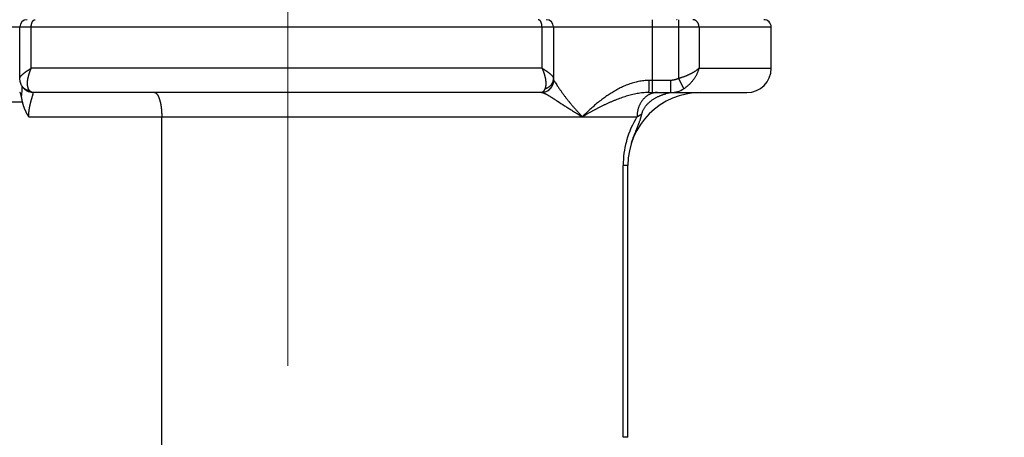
# Model space of a CAD drawing. Header units: millimetres. Extents: x 0 to 1733, y 0 to 1188.
# Tile 119 of 154: x 546 to 586, y 677 to 694. Entities that reach past the tile are written whole.
import ezdxf

# ---------------------------------------------------------------- set-up
doc = ezdxf.new("R2010")
doc.units = ezdxf.units.MM
doc.header["$LTSCALE"] = 0.727559
doc.linetypes.add('CENTER', pattern=[50.8, 31.75, -6.35, 6.35, -6.35])
doc.layers.add('NoLayerName_001', color=7, linetype='Continuous')
doc.layers.add('NoLayerName_007', color=7, linetype='Continuous')
doc.styles.get("Standard").update_dxf_attribs({"font": 'txt', "bigfont": 'extfont2'})
doc.dimstyles.get("Standard").update_dxf_attribs({"dimtxt": 2.5, "dimasz": 2.5, "dimexe": 1, "dimexo": 1, "dimtad": 1, "dimdec": 3, "dimzin": 0, "dimdsep": 46, "dimtxsty": 'Standard', "dimcen": 2.5, "dimadec": 3, "dimazin": 0, "dimtfac": 0.75, "dimtdec": 3, "dimtmove": 0, "dimatfit": 3, "dimfxl": 1, "dimarcsym": 0})

# ---------------------------------------------------------------- blocks, each defined once
blk = doc.blocks.new('_OPEN30')
at = {"color": 0, "linetype": 'ByBlock', "lineweight": -2}
for p, q in [((-1, 0.267949), (0, 0)), ((0, 0), (-1, -0.267949)), ((0, 0), (-1, 0))]:
    blk.add_line(p, q, dxfattribs=at)
blk = doc.blocks.new('*D131')
at = {"layer": 'Defpoints', "color": 0}
for p in [(720, 730), (577, 655.088), (577, 610)]:
    blk.add_point(p, dxfattribs=at)
at = {"layer": 'NoLayerName_001', "color": 0, "linetype": 'Continuous', "lineweight": 13}
for p, q in [((720, 726), (720, 606)), ((577, 651.088), (577, 606)), ((712, 610), (585, 610))]:
    blk.add_line(p, q, dxfattribs=at)
at = {"layer": 'NoLayerName_001', "color": 0, "lineweight": 13, "xscale": 8, "yscale": 8, "zscale": 8, "rotation": 180}
blk.add_blockref('_OPEN30', (577, 610), dxfattribs=at)
at = {"layer": 'NoLayerName_001', "color": 0, "lineweight": 13, "xscale": 8, "yscale": 8, "zscale": 8}
blk.add_blockref('_OPEN30', (720, 610), dxfattribs=at)
at = {"layer": 'NoLayerName_001', "color": 0, "lineweight": 13, "insert": (648.5, 620.675), "char_height": 12.8, "attachment_point": 5}
blk.add_mtext('\\W0.8594;143', dxfattribs=at)
blk = doc.blocks.new('*D150')
at = {"layer": 'Defpoints', "color": 0}
for p in [(466.5, 757.5), (720, 730), (720, 580)]:
    blk.add_point(p, dxfattribs=at)
at = {"layer": 'NoLayerName_001', "color": 0, "linetype": 'Continuous', "lineweight": 13}
for p, q in [((466.5, 753.5), (466.5, 576)), ((720, 726), (720, 576)), ((474.5, 580), (712, 580))]:
    blk.add_line(p, q, dxfattribs=at)
at = {"layer": 'NoLayerName_001', "color": 0, "lineweight": 13, "xscale": 8, "yscale": 8, "zscale": 8, "rotation": 180}
blk.add_blockref('_OPEN30', (466.5, 580), dxfattribs=at)
at = {"layer": 'NoLayerName_001', "color": 0, "lineweight": 13, "xscale": 8, "yscale": 8, "zscale": 8}
blk.add_blockref('_OPEN30', (720, 580), dxfattribs=at)
at = {"layer": 'NoLayerName_001', "color": 0, "lineweight": 13, "insert": (593.25, 591.584), "char_height": 12.8, "attachment_point": 5}
blk.add_mtext('\\W0.8594;２５４', dxfattribs=at)

msp = doc.modelspace()

# ---------------------------------------------------------------- linework, layer by layer
at = {"layer": 'NoLayerName_001', "color": 4, "linetype": 'CENTER', "lineweight": 13}
msp.add_line((557, 740), (557, 645.31461796), dxfattribs=at)
at = {"layer": 'NoLayerName_007', "color": 6, "linetype": 'Continuous', "lineweight": 25}
for p, q in [((572, 694.2), (572, 691.2)), ((573.07700451, 694.2), (573.07700451, 691.77763577)), ((537.4000303, 693.9), (576.9, 693.9)), ((545.96078201, 691.78053604), (545.96078201, 693.9)), ((546.42960645, 692.2), (546.42960645, 693.9)), ((567.462553, 692.2), (567.462553, 693.9)), ((567.93679656, 693.9), (567.93679656, 691.7)), ((573.92763967, 693.9), (573.92763967, 692.2)), ((576.9, 692.2), (576.9, 693.9)), ((567.462553, 692.2), (546.42960645, 692.2)), ((573.92763967, 692.2), (576.9, 692.2)), ((545.96078207, 691.7792292), (545.96078238, 691.77955433)), ((573.07700451, 691.77763577), (573.30146137, 691.35525865)), ((567.93679656, 691.7), (567.93907207, 691.7)), ((572.75700725, 691.7), (571.86403499, 691.7)), ((572.75700725, 691.7), (572.75700725, 691.2)), ((546.02582638, 691.00057868), (546.04901964, 691.27028055)), ((546.32199251, 691.23397573), (546.23555731, 691.27639529)), ((567.43679656, 691.2), (546.50618796, 691.2)), ((571.84730353, 691.2), (575.89985572, 691.2)), ((546.06453911, 690.8), (542.01323623, 690.8)), ((546.32722967, 690.2), (571.37403533, 690.19999934)), ((551.80337836, 662.58599866), (551.80337836, 690.2)), ((570.80495356, 677), (570.80495356, 688.2)), ((571, 688.2), (570.80495356, 688.2)), ((571, 677), (571, 688.2)), ((571, 677), (570.80495356, 677))]:
    msp.add_line(p, q, dxfattribs=at)
for points in [[(546.03126873, 691.49597723), (546.01171061, 691.53552333), (545.97411729, 691.65076089), (545.96071465, 691.77930793)], [(546.23555731, 691.27639529), (546.16231644, 691.33013348), (546.10169157, 691.39196819), (546.05353884, 691.45791817), (546.03368217, 691.49140449)], [(546.50642536, 691.20000576), (546.41999319, 691.20726202), (546.32199251, 691.23397573)]]:
    msp.add_lwpolyline(points, dxfattribs=at)
for centre, radius, start, end in [((546.26078201, 693.9), 0.3, 90.000304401, 180), ((567.63679656, 693.9), 0.3, 0, 90), ((576.6, 693.9), 0.3, 0, 90.002161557), ((575.9, 692.2), 1, 270, 0), ((567.43679656, 691.7), 0.5, 270, 0), ((567.43927271, 691.6996783), 0.4996783, 270.009100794, 348.781791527), ((567.43796094, 691.70042912), 0.50111131, 348.726763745, 359.950935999), ((572.75740436, 692.23077376), 1.03077383, 269.977926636, 301.857435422), ((574, 688.2), 3, 90, 180), ((572.98181213, 689.48786732), 1.71248674, 95.1298428, 104.22080025), ((572.97462923, 689.56008926), 1.63991198, 90.015830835, 95.105506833), ((574.66568172, 688.17644845), 3.86389624, 148.418736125, 164.208090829), ((574.58361591, 688.19939972), 3.7786624, 164.878086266, 179.990897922), ((574.61013733, 688.19379249), 3.80572854, 164.231777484, 164.900754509)]:
    msp.add_arc(centre, radius, start, end, dxfattribs=at)
for points, knots in [([(546.42960645, 693.9), (546.42967246, 693.90536899), (546.42970446, 693.91610339), (546.43035162, 693.93218732), (546.43139369, 693.94823975), (546.43292184, 693.96425411), (546.43494818, 693.98022443), (546.43750602, 693.99614458), (546.44062303, 694.01200841), (546.44432833, 694.02780975), (546.44865088, 694.04354232), (546.45361889, 694.05920012), (546.45926325, 694.07477476), (546.46559223, 694.09023677), (546.47264304, 694.10548868), (546.48049231, 694.12035248), (546.489194, 694.1346289), (546.49881061, 694.14810879), (546.50939078, 694.1606098), (546.52104245, 694.17184647), (546.53366719, 694.18189854), (546.54313586, 694.18691766), (546.54773782, 694.18963658)], [0, 0, 0, 0, 0.01610817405, 0.03219984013, 0.04828149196, 0.06436204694, 0.08045299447, 0.09656852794, 0.11272565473, 0.12894427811, 0.1452472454, 0.16166035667, 0.17821232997, 0.19493126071, 0.21176736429, 0.2286011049, 0.2453315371, 0.26188678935, 0.2782323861, 0.29438115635, 0.31040396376, 0.32643938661, 0.32643938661, 0.32643938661, 0.32643938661]), ([(546.54773782, 694.18963658), (546.54858844, 694.19005174), (546.55028455, 694.19090105), (546.552883, 694.19207219), (546.55551699, 694.19318225), (546.55818853, 694.1942172), (546.56089256, 694.19517732), (546.56362593, 694.19605903), (546.56638499, 694.19685978), (546.56916622, 694.19757676), (546.57196605, 694.1982072), (546.57478093, 694.1987484), (546.57760733, 694.19919728), (546.58044167, 694.19955227), (546.58328046, 694.19980613), (546.58611995, 694.19997271), (546.58801371, 694.1999825), (546.58895912, 694.2)], [0, 0, 0, 0, 0.00283958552, 0.005689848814, 0.008548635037, 0.011413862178, 0.014283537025, 0.017155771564, 0.020028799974, 0.022900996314, 0.025770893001, 0.028637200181, 0.031498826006, 0.034354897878, 0.037204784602, 0.040048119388, 0.042884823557, 0.042884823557, 0.042884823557, 0.042884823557]), ([(567.3456287, 694.18963559), (567.34478784, 694.19005024), (567.34311127, 694.19089846), (567.34054182, 694.19206854), (567.33793661, 694.19317789), (567.3352936, 694.19421251), (567.33261788, 694.19517258), (567.32991262, 694.1960545), (567.32718148, 694.19685565), (567.32442801, 694.19757318), (567.32165578, 694.19820426), (567.31886836, 694.19874615), (567.31606931, 694.19919571), (567.31326221, 694.19955132), (567.31045058, 694.19980568), (567.30763818, 694.19997264), (567.30576245, 694.19998246), (567.30482607, 694.2)], [0, 0, 0, 0, 0.002812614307, 0.005636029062, 0.008468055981, 0.011306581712, 0.014149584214, 0.016995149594, 0.019841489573, 0.022686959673, 0.025530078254, 0.02836954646, 0.031204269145, 0.034033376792, 0.036856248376, 0.039672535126, 0.042482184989, 0.042482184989, 0.042482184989, 0.042482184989]), ([(567.462553, 693.9), (567.46248792, 693.90535863), (567.4624564, 693.91607171), (567.46181838, 693.9321233), (567.46079088, 693.94814281), (567.45928397, 693.96412454), (567.45728563, 693.9800634), (567.45476292, 693.99595413), (567.45168852, 694.01179145), (567.44803362, 694.02757007), (567.44376962, 694.04328457), (567.43886863, 694.05892984), (567.43330003, 694.07449849), (567.42705558, 694.08996242), (567.42009828, 694.10522572), (567.41234772, 694.12011005), (567.40374696, 694.13441498), (567.39423034, 694.14793001), (567.38374619, 694.16047153), (567.37218279, 694.17175259), (567.35963711, 694.18185183), (567.35020906, 694.18690124), (567.3456287, 694.18963559)], [0, 0, 0, 0, 0.01607708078, 0.03213596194, 0.04818369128, 0.06422968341, 0.08028586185, 0.09636678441, 0.1124897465, 0.12867485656, 0.14494507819, 0.16132623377, 0.17784696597, 0.19453553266, 0.21134352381, 0.22815021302, 0.24485322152, 0.26137957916, 0.27769422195, 0.29381012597, 0.30979929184, 0.32580264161, 0.32580264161, 0.32580264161, 0.32580264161]), ([(573.00311678, 694.21054054), (573.00670741, 694.20799278), (573.01305263, 694.20145399), (573.02212678, 694.20096575), (573.02624584, 694.2)], [0, 0, 0, 0, 0.01320807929, 0.025900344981, 0.025900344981, 0.025900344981, 0.025900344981]), ([(573.92763967, 693.9), (573.92748945, 693.90576075), (573.92740528, 693.91733391), (573.92596522, 693.93469569), (573.92374915, 693.9520719), (573.92061936, 693.96939146), (573.91662103, 693.98658648), (573.91174986, 694.00358818), (573.90601482, 694.02032799), (573.89942122, 694.03673726), (573.89197526, 694.05274733), (573.88368278, 694.06828948), (573.87454962, 694.08329496), (573.86458145, 694.09769485), (573.85378437, 694.11141989), (573.84216677, 694.12439677), (573.82975938, 694.13656538), (573.81659504, 694.14786442), (573.80270689, 694.15823156), (573.78812807, 694.16760431), (573.77289393, 694.17591921), (573.75705677, 694.18310409), (573.7407087, 694.18910716), (573.72396073, 694.19389211), (573.70692702, 694.1973396), (573.68972993, 694.19962139), (573.678194, 694.19975931), (573.67244912, 694.2)], [0, 0, 0, 0, 0.01728813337, 0.03470442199, 0.05222485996, 0.06982474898, 0.08747942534, 0.10516497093, 0.12285892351, 0.14054099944, 0.15819384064, 0.1758037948, 0.1933617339, 0.21086391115, 0.2283128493, 0.24571644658, 0.26308022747, 0.28041150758, 0.29772258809, 0.31503162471, 0.33236344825, 0.34974350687, 0.36715542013, 0.38456478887, 0.40194120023, 0.41926112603, 0.43651087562, 0.43651087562, 0.43651087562, 0.43651087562]), ([(545.9607842, 691.77954299), (545.96164394, 691.78657408), (545.96227694, 691.80092956), (545.96991183, 691.82136143), (545.97994449, 691.84082478), (545.99209847, 691.85929906), (546.00515715, 691.87699366), (546.01889152, 691.89386516), (546.03320124, 691.90995315), (546.04802005, 691.92537627), (546.06328404, 691.94024801), (546.07893046, 691.95468193), (546.09488917, 691.96879416), (546.1111019, 691.98267202), (546.12756445, 691.99631972), (546.14425658, 692.00974532), (546.16115983, 692.02295356), (546.17825507, 692.03594995), (546.19552337, 692.04873976), (546.21294572, 692.06132835), (546.23050326, 692.07372107), (546.248179, 692.08592479), (546.26596038, 692.09794824), (546.28383908, 692.10980223), (546.3018086, 692.12149906), (546.31986257, 692.13305102), (546.33799456, 692.1444705), (546.3561983, 692.15576961), (546.37446696, 692.16696141), (546.39279579, 692.17805547), (546.41117233, 692.18907433), (546.42346482, 692.19635222), (546.42960645, 692.2)], [0, 0, 0, 0, 0.021250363, 0.04273968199, 0.06471565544, 0.08694494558, 0.10896782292, 0.13068286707, 0.15218220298, 0.17354442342, 0.1948345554, 0.21610556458, 0.23740012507, 0.25874140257, 0.28012663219, 0.30154956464, 0.3230032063, 0.34447987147, 0.3659712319, 0.38746836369, 0.40896179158, 0.43044184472, 0.45190533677, 0.47335547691, 0.49479538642, 0.51622783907, 0.53765528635, 0.55907988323, 0.58050351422, 0.60192781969, 0.62335422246, 0.64478395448, 0.64478395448, 0.64478395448, 0.64478395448]), ([(546.30594585, 691.37449905), (546.30296765, 691.38347077), (546.29657694, 691.40129254), (546.28956814, 691.42885358), (546.28391774, 691.45675562), (546.27976818, 691.48498175), (546.27689744, 691.51338959), (546.27518105, 691.54187685), (546.27447258, 691.57036423), (546.27471811, 691.59881209), (546.27585607, 691.62720573), (546.27782623, 691.65553599), (546.28056806, 691.68379365), (546.28402104, 691.71196954), (546.28812527, 691.74005491), (546.2928197, 691.76804488), (546.29807645, 691.79593342), (546.30387032, 691.82371695), (546.31017568, 691.85139289), (546.31696701, 691.87895857), (546.32421882, 691.90641137), (546.33190548, 691.93374869), (546.34000197, 691.96096788), (546.34848157, 691.98806819), (546.35733706, 692.01504464), (546.36656537, 692.04189214), (546.37616224, 692.06860648), (546.386125, 692.09518277), (546.39644591, 692.12161836), (546.40713595, 692.14790232), (546.41813625, 692.17405454), (546.42581179, 692.19133958), (546.42960645, 692.2)], [0, 0, 0, 0, 0.02835933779, 0.05675600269, 0.08521760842, 0.11374244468, 0.14230331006, 0.17085119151, 0.19933838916, 0.22777557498, 0.25618281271, 0.2845746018, 0.31296022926, 0.3413441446, 0.36972634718, 0.39810437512, 0.42648094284, 0.45485973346, 0.48324301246, 0.51163169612, 0.54002542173, 0.56842261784, 0.59682057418, 0.62521595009, 0.65360774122, 0.68199608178, 0.71038102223, 0.73876252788, 0.76714048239, 0.79551469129, 0.82388488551, 0.85225072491, 0.85225072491, 0.85225072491, 0.85225072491]), ([(567.462553, 692.2), (567.46874551, 692.19632237), (567.48113834, 692.1889826), (567.49967329, 692.17788441), (567.51816447, 692.16671788), (567.53659992, 692.15546093), (567.55497424, 692.1441025), (567.57328024, 692.13262858), (567.59151122, 692.12102594), (567.60966037, 692.10928115), (567.62772087, 692.09738084), (567.64568585, 692.08531166), (567.66354647, 692.07306162), (567.68128992, 692.0606216), (567.69889926, 692.04798508), (567.7163554, 692.03514702), (567.73363916, 692.02210245), (567.75073138, 692.00884644), (567.76761273, 691.99537383), (567.78426459, 691.98168027), (567.80066634, 691.96775793), (567.81681429, 691.95360341), (567.83265283, 691.93913034), (567.84811188, 691.92421885), (567.86313012, 691.90875223), (567.87764452, 691.89261336), (567.89159106, 691.87568068), (567.90486738, 691.85790764), (567.91725643, 691.83934758), (567.92750363, 691.81977523), (567.93531228, 691.79920032), (567.93592926, 691.78472193), (567.93679656, 691.77763577)], [0, 0, 0, 0, 0.02160671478, 0.04320975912, 0.06481046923, 0.08641036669, 0.10801118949, 0.12961492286, 0.15122382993, 0.1728404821, 0.19446778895, 0.21610902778, 0.23776760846, 0.2594404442, 0.28111747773, 0.30278878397, 0.32444497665, 0.34607725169, 0.36767743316, 0.38923802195, 0.4107522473, 0.43221665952, 0.45365493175, 0.47511202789, 0.49664329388, 0.51831620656, 0.54021189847, 0.56242548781, 0.58486260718, 0.60704205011, 0.62871158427, 0.65012869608, 0.65012869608, 0.65012869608, 0.65012869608]), ([(567.462553, 692.2), (567.46646259, 692.19113932), (567.47437325, 692.17345617), (567.48569503, 692.14669147), (567.49668857, 692.11978658), (567.5072921, 692.09272061), (567.517518, 692.06550561), (567.52735878, 692.0381448), (567.5368123, 692.0106438), (567.54587485, 691.9830075), (567.55454357, 691.95524155), (567.56281303, 691.92735195), (567.5706551, 691.8993396), (567.57804268, 691.87120726), (567.58494821, 691.84295777), (567.59134426, 691.81459401), (567.5972033, 691.78611882), (567.60249792, 691.75753508), (567.60720023, 691.72884635), (567.61128325, 691.70005964), (567.61467685, 691.67118013), (567.61730838, 691.64221759), (567.6191055, 691.61318276), (567.61999542, 691.5840864), (567.61990615, 691.5549392), (567.61876271, 691.52575718), (567.61650479, 691.49658562), (567.61297304, 691.46752), (567.60802307, 691.43868721), (567.60140408, 691.41026749), (567.59327153, 691.38228132), (567.58593106, 691.36432671), (567.58250399, 691.35527154)], [0, 0, 0, 0, 0.02905459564, 0.05811388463, 0.08717759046, 0.11624547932, 0.14531736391, 0.17439310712, 0.20347262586, 0.2325558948, 0.26164294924, 0.29073282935, 0.31982197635, 0.34890738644, 0.3779873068, 0.40706131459, 0.4361303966, 0.46519702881, 0.49426525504, 0.52333865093, 0.55241410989, 0.58149071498, 0.61057314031, 0.63967219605, 0.66880535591, 0.69799725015, 0.72726594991, 0.75655703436, 0.78580686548, 0.81497939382, 0.84407128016, 0.87311722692, 0.87311722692, 0.87311722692, 0.87311722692]), ([(573.92763967, 692.2), (573.91821709, 692.19139804), (573.89963093, 692.17389187), (573.87015319, 692.14940745), (573.83991042, 692.12585334), (573.80886746, 692.10332182), (573.77721842, 692.08165528), (573.74508594, 692.06074549), (573.71252308, 692.04055818), (573.67955643, 692.02106875), (573.64621185, 692.00224484), (573.61251433, 691.98405527), (573.57848885, 691.96646919), (573.54416181, 691.94945354), (573.50954811, 691.93299936), (573.4746616, 691.91710239), (573.4395168, 691.90175735), (573.40412813, 691.88695925), (573.36851001, 691.87270305), (573.33267687, 691.85898369), (573.29664313, 691.84579623), (573.26042331, 691.83313523), (573.22403143, 691.82099714), (573.18748344, 691.80937138), (573.15078812, 691.79827366), (573.11398092, 691.78762149), (573.08931609, 691.78100371), (573.07700451, 691.77763577)], [0, 0, 0, 0, 0.03827542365, 0.07657280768, 0.1149044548, 0.15326319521, 0.19162500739, 0.22995838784, 0.26826393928, 0.30655448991, 0.34484041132, 0.38312970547, 0.42142812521, 0.45973909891, 0.49806316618, 0.53639966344, 0.57474739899, 0.61310467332, 0.65146929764, 0.68983861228, 0.72820950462, 0.76657842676, 0.80494141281, 0.84329409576, 0.88163172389, 0.9199491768, 0.95824098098, 0.95824098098, 0.95824098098, 0.95824098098]), ([(573.92763967, 692.2), (573.92251319, 692.18293024), (573.91272785, 692.14862432), (573.89519921, 692.0980242), (573.87601462, 692.04797774), (573.85490998, 691.99863564), (573.83201464, 691.95003311), (573.8073523, 691.90223639), (573.78097498, 691.8553034), (573.75292713, 691.80929428), (573.72325501, 691.76426867), (573.69200573, 691.72028701), (573.65922652, 691.67741433), (573.62495296, 691.63573046), (573.58922435, 691.59531738), (573.55207954, 691.55625827), (573.51355869, 691.51863429), (573.47369725, 691.48253395), (573.43254806, 691.44801868), (573.39009912, 691.41525092), (573.34657971, 691.3840171), (573.31639027, 691.3649983), (573.30145451, 691.35527154)], [0, 0, 0, 0, 0.0534688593, 0.1069958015, 0.1605849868, 0.2142377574, 0.2679529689, 0.3217273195, 0.3755556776, 0.429431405, 0.4833466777, 0.5372927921, 0.5912567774, 0.6452172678, 0.6991536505, 0.7530479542, 0.8068853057, 0.8606543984, 0.9143479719, 0.9679633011, 1.021502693, 1.0749739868, 1.0749739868, 1.0749739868, 1.0749739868]), ([(567.58250932, 691.35525612), (567.59003734, 691.35746666), (567.60521201, 691.36165158), (567.62756769, 691.36944301), (567.64969291, 691.378137), (567.67147151, 691.3878756), (567.69284686, 691.39859215), (567.71374629, 691.41027631), (567.7341014, 691.42290263), (567.75384261, 691.43644978), (567.7729006, 691.45089541), (567.79120596, 691.46621746), (567.80868917, 691.48239394), (567.82528088, 691.49940269), (567.8409108, 691.51722264), (567.85551173, 691.53582873), (567.86904475, 691.55517399), (567.88146978, 691.57521498), (567.89274735, 691.59590775), (567.90283787, 691.61720846), (567.91170024, 691.6390709), (567.91929137, 691.6614347), (567.9255786, 691.68421674), (567.93054442, 691.70732236), (567.93409139, 691.73065584), (567.93641616, 691.75411533), (567.93655246, 691.769808), (567.93679656, 691.77763577)], [0, 0, 0, 0, 0.02353759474, 0.04720676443, 0.07098222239, 0.09483843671, 0.11875022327, 0.14269333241, 0.16664503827, 0.19058473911, 0.21449457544, 0.23836007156, 0.26217080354, 0.28592109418, 0.30961073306, 0.33324610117, 0.35683868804, 0.38040166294, 0.40394992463, 0.42750052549, 0.45107308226, 0.47468217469, 0.49831136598, 0.52193657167, 0.54553564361, 0.5690896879, 0.59258441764, 0.59258441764, 0.59258441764, 0.59258441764]), ([(573.07700451, 691.77763577), (573.07047191, 691.77431506), (573.05747279, 691.76749152), (573.03743355, 691.75827892), (573.01707481, 691.74965714), (572.99637395, 691.7417398), (572.97538196, 691.73449794), (572.95412999, 691.72794097), (572.93265453, 691.72206801), (572.91099064, 691.71688091), (572.88917375, 691.71238097), (572.8672392, 691.70856899), (572.84522233, 691.70544842), (572.82315856, 691.70301262), (572.80108294, 691.70129267), (572.77903199, 691.70017937), (572.7643384, 691.70011601), (572.75700725, 691.7)], [0, 0, 0, 0, 0.02198450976, 0.04403375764, 0.06614242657, 0.08830361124, 0.11050899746, 0.13274903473, 0.15501310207, 0.17728966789, 0.19956644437, 0.22183053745, 0.24406859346, 0.2662669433, 0.28841174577, 0.31048913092, 0.33248534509, 0.33248534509, 0.33248534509, 0.33248534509]), ([(546.37092363, 691.2679902), (546.36406432, 691.26904971), (546.35029139, 691.27095619), (546.3298246, 691.27511467), (546.30949192, 691.28005111), (546.28936346, 691.28590276), (546.26948318, 691.29262881), (546.24990205, 691.30023631), (546.23066921, 691.30871951), (546.21183429, 691.31807608), (546.19344692, 691.32830298), (546.17555672, 691.33939656), (546.15821857, 691.35135308), (546.14147213, 691.36413702), (546.12535631, 691.37770765), (546.10991198, 691.39202486), (546.09517882, 691.40704778), (546.0812002, 691.42273767), (546.06800621, 691.43904815), (546.05567641, 691.45596141), (546.04410652, 691.47335353), (546.03727663, 691.48546484), (546.03375742, 691.49144604)], [0, 0, 0, 0, 0.020821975, 0.04169947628, 0.06262183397, 0.08357910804, 0.10456242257, 0.12556430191, 0.14657901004, 0.16760289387, 0.18863472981, 0.2096760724, 0.2307301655, 0.2517931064, 0.27285663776, 0.29391160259, 0.31494840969, 0.33595749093, 0.35692976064, 0.37785708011, 0.39873273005, 0.41955189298, 0.41955189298, 0.41955189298, 0.41955189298]), ([(546.04901964, 691.27028055), (546.04950029, 691.276212), (546.05046942, 691.28807429), (546.05187604, 691.30587169), (546.05325048, 691.32367198), (546.05458262, 691.34147596), (546.05564956, 691.356316), (546.05647203, 691.36819026), (546.05707208, 691.37709705), (546.05765407, 691.38600496), (546.05821672, 691.39491403), (546.05875877, 691.40382427), (546.05927888, 691.41273572), (546.05977609, 691.42164838), (546.06024796, 691.43056235), (546.06069759, 691.43947744), (546.06097077, 691.4454221), (546.06111068, 691.44839427)], [0, 0, 0, 0, 0.01785268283, 0.03570542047, 0.05355864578, 0.07141248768, 0.08926657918, 0.09819361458, 0.10712059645, 0.11604750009, 0.12497430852, 0.13390101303, 0.14282761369, 0.15175411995, 0.16068055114, 0.169606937, 0.17853331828, 0.17853331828, 0.17853331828, 0.17853331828]), ([(546.37091815, 691.26796463), (546.36947312, 691.26947311), (546.36655355, 691.27246283), (546.36234893, 691.27711345), (546.3582482, 691.28185746), (546.35426995, 691.28670819), (546.35040883, 691.29165596), (546.34666562, 691.2966974), (546.34303882, 691.30182737), (546.3395273, 691.30704135), (546.33612981, 691.31233472), (546.33284512, 691.31770291), (546.329672, 691.32314132), (546.32660922, 691.32864536), (546.32365553, 691.33421043), (546.32080973, 691.33983197), (546.31807051, 691.34550533), (546.31543694, 691.35122606), (546.31290668, 691.35698914), (546.31048259, 691.36279152), (546.30814827, 691.36862291), (546.30668748, 691.37254434), (546.30594585, 691.37449905)], [0, 0, 0, 0, 0.00626679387, 0.01253486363, 0.01880496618, 0.02507759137, 0.03135297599, 0.03763137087, 0.04391326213, 0.05019892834, 0.0564883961, 0.06278145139, 0.06907765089, 0.07537633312, 0.08167662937, 0.08797747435, 0.09427761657, 0.10057562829, 0.10686991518, 0.11315872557, 0.11944015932, 0.12571217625, 0.12571217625, 0.12571217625, 0.12571217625]), ([(567.58250399, 691.35527154), (567.5813316, 691.35255978), (567.57901223, 691.34712119), (567.57537046, 691.33903042), (567.57162512, 691.33098129), (567.56775729, 691.32298982), (567.56376977, 691.3150627), (567.55965948, 691.30720915), (567.55542517, 691.29943757), (567.55106403, 691.29175708), (567.54657592, 691.28417174), (567.54193774, 691.27669193), (567.53710487, 691.26933497), (567.53203537, 691.26211356), (567.52668614, 691.25504105), (567.52101445, 691.24813069), (567.51497855, 691.24139761), (567.50855503, 691.23487269), (567.5017455, 691.22861453), (567.49457165, 691.22271255), (567.48706532, 691.21726638), (567.4792579, 691.21237484), (567.47117995, 691.20814174), (567.46286205, 691.20465494), (567.45433169, 691.20206585), (567.44562661, 691.2002999), (567.43973049, 691.20018848), (567.43679656, 691.2)], [0, 0, 0, 0, 0.00886304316, 0.0177369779, 0.02661634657, 0.03549591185, 0.04437067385, 0.05323588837, 0.06208708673, 0.07092009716, 0.07973143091, 0.08852649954, 0.09732115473, 0.10613493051, 0.11499122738, 0.1239177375, 0.13294673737, 0.14210944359, 0.15137573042, 0.16067958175, 0.16996290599, 0.17917872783, 0.18829434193, 0.19729519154, 0.20618940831, 0.21501267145, 0.22383260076, 0.22383260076, 0.22383260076, 0.22383260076]), ([(567.93907207, 691.7), (567.93966246, 691.6998193), (567.94089731, 691.69957174), (567.94245466, 691.6985053), (567.94391669, 691.69735942), (567.94524727, 691.69604953), (567.94650035, 691.69466571), (567.94757365, 691.6933994), (567.94824866, 691.69261312), (567.94851734, 691.69229937)], [0, 0, 0, 0, 0.001852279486, 0.003721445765, 0.005576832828, 0.007438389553, 0.009308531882, 0.011178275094, 0.012417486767, 0.012417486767, 0.012417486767, 0.012417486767]), ([(567.94851734, 691.69229937), (567.94931773, 691.69134623), (567.95093728, 691.68945509), (567.95325531, 691.68652594), (567.95553164, 691.6835643), (567.95777574, 691.68057781), (567.95999997, 691.67757697), (567.96220298, 691.67456099), (567.964387, 691.67153154), (567.96655336, 691.66848959), (567.96870364, 691.66543626), (567.97083932, 691.66237265), (567.97296195, 691.65929985), (567.97507302, 691.65621897), (567.97717407, 691.65313111), (567.97926659, 691.65003736), (567.98204734, 691.64590602), (567.98620138, 691.63969797), (567.98965492, 691.63451923), (567.99172842, 691.63141308)], [0, 0, 0, 0, 0.003733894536, 0.007468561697, 0.011204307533, 0.014940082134, 0.018675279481, 0.022410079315, 0.026144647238, 0.029879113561, 0.033613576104, 0.037348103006, 0.041082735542, 0.044817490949, 0.048552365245, 0.052287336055, 0.056022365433, 0.063492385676, 0.074696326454, 0.074696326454, 0.074696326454, 0.074696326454]), ([(567.99172842, 691.63141308), (568.02558014, 691.58068389), (568.07054359, 691.51293031), (568.12732068, 691.4286222), (568.16167609, 691.37823369), (568.19641252, 691.32810576), (568.2315169, 691.27823258), (568.26697869, 691.22861037), (568.30278653, 691.17923497), (568.33892926, 691.1301024), (568.37539563, 691.08120857), (568.41217461, 691.03254951), (568.4492548, 690.9841204), (568.48663669, 690.93592491), (568.52432185, 690.88796708), (568.56231165, 690.84025069), (568.60060754, 690.79277957), (568.63921095, 690.74555757), (568.6781233, 690.69858849), (568.71734603, 690.65187618), (568.75688036, 690.60542465), (568.79672726, 690.5592385), (568.83688751, 690.51332292), (568.87736169, 690.46768342), (568.91815007, 690.42232523), (568.95925413, 690.37725475), (569.00067076, 690.33247393), (569.04241402, 690.28800133), (569.08443396, 690.24379358), (569.11275846, 690.21462258), (569.1268813, 690.2)], [0, 0, 0, 0, 0.182960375, 0.243945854, 0.3049307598, 0.3659170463, 0.4269054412, 0.4878960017, 0.5488885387, 0.6098826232, 0.6708775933, 0.7318725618, 0.7928666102, 0.8538596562, 0.9148519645, 0.9758438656, 1.0368357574, 1.0978281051, 1.1588214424, 1.2198163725, 1.2808135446, 1.3418128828, 1.4028134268, 1.4638142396, 1.5248144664, 1.585813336, 1.6468101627, 1.7078043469, 1.7687953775, 1.8297828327, 1.8297828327, 1.8297828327, 1.8297828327]), ([(571.86403499, 691.7), (571.82858088, 691.69901323), (571.75756794, 691.69844503), (571.65133289, 691.68914083), (571.54547988, 691.67523451), (571.4402108, 691.65614442), (571.33570513, 691.63247767), (571.23214841, 691.60452094), (571.1297248, 691.57264602), (571.02860468, 691.53719674), (570.92888771, 691.49849026), (570.83062203, 691.45672371), (570.73378542, 691.41207488), (570.63834166, 691.36471521), (570.54425454, 691.31481614), (570.45148764, 691.26254929), (570.36000535, 691.20808478), (570.2697661, 691.15159613), (570.18073281, 691.09322982), (570.09289986, 691.03306715), (570.00625115, 690.97119551), (569.92077155, 690.9076995), (569.83644556, 690.84266435), (569.75325772, 690.77617515), (569.67119198, 690.70831614), (569.59022673, 690.63916813), (569.51034957, 690.56878831), (569.43154799, 690.49722456), (569.35379379, 690.42453786), (569.27711137, 690.35073753), (569.20132907, 690.27602528), (569.15177659, 690.22526066), (569.1268813, 690.2)], [0, 0, 0, 0, 0.1064035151, 0.2129353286, 0.3196668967, 0.4266183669, 0.5337634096, 0.6410339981, 0.7483249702, 0.8554982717, 0.9624326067, 1.069166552, 1.175767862, 1.2822892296, 1.3887690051, 1.4952319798, 1.6016902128, 1.7081439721, 1.814592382, 1.9210451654, 2.027509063, 2.1339862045, 2.2404743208, 2.3469669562, 2.4534536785, 2.5599233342, 2.6663774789, 2.7728204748, 2.8792545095, 2.9856796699, 3.0920940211, 3.1984936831, 3.1984936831, 3.1984936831, 3.1984936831]), ([(571.86403499, 691.7), (571.8640269, 691.69088995), (571.86402265, 691.67266966), (571.86394476, 691.6453392), (571.86382156, 691.61800876), (571.86364349, 691.59067877), (571.86341054, 691.56334966), (571.86312019, 691.53602185), (571.86277055, 691.50869561), (571.86240524, 691.48440674), (571.86204131, 691.46315433), (571.86169695, 691.44493717), (571.86131801, 691.42671877), (571.8609028, 691.40849955), (571.86044633, 691.39028152), (571.85994267, 691.37206807), (571.8593859, 691.35386285), (571.85887335, 691.33869797), (571.85842895, 691.32656984), (571.85807646, 691.317473), (571.85770302, 691.30837281), (571.85730689, 691.2992671), (571.85688608, 691.2901538), (571.85643971, 691.28103278), (571.85596294, 691.27190911), (571.85544357, 691.26279328), (571.85487008, 691.25369924), (571.85423372, 691.24463962), (571.85351195, 691.23560492), (571.8527182, 691.22650138), (571.85164373, 691.21750176), (571.85084356, 691.20836278), (571.84832228, 691.20284833), (571.84730373, 691.2)], [0, 0, 0, 0, 0.02733017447, 0.05466083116, 0.08199164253, 0.10932229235, 0.13665247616, 0.16398190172, 0.19131028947, 0.21863782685, 0.23685669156, 0.25507683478, 0.27329901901, 0.29152370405, 0.30974864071, 0.32797021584, 0.34618485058, 0.36438975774, 0.37349073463, 0.38259363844, 0.39170072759, 0.40081427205, 0.40993655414, 0.41906974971, 0.42821002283, 0.43734488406, 0.4464613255, 0.45554655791, 0.46458887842, 0.4736569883, 0.48293962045, 0.49184643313, 0.50092132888, 0.50092132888, 0.50092132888, 0.50092132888]), ([(546.02581496, 691.00065707), (546.02554907, 691.00357845), (546.02503344, 691.00943513), (546.0241548, 691.01822365), (546.02321418, 691.02702702), (546.02220314, 691.035828), (546.02112768, 691.04461067), (546.01998995, 691.05335877), (546.01879311, 691.06205612), (546.01754012, 691.07068651), (546.01623373, 691.07923374), (546.01487678, 691.0876875), (546.01346401, 691.09606127), (546.01193322, 691.10438775), (546.01022166, 691.11272156), (546.00826533, 691.12112066), (546.00600028, 691.12964269), (546.00336387, 691.13834558), (546.00029139, 691.14727846), (545.9967695, 691.15641698), (545.99273561, 691.16557435), (545.98811562, 691.17441902), (545.98285914, 691.18256808), (545.97690062, 691.18968722), (545.97012516, 691.19528513), (545.96242514, 691.19932985), (545.95673933, 691.19957173), (545.95395615, 691.2)], [0, 0, 0, 0, 0.00880035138, 0.01763781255, 0.02649652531, 0.03536059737, 0.04421410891, 0.05304111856, 0.06182566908, 0.07055179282, 0.07920351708, 0.08776487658, 0.09623750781, 0.10467937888, 0.11316161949, 0.12175842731, 0.13054758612, 0.13961064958, 0.14903278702, 0.15888094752, 0.16898377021, 0.17903793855, 0.188782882, 0.19803545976, 0.20674611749, 0.21508581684, 0.22353365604, 0.22353365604, 0.22353365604, 0.22353365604]), ([(546.02581496, 691.00065707), (546.02614216, 690.99726451), (546.02675118, 690.99047422), (546.02793734, 690.98031595), (546.02926747, 690.97017534), (546.03075695, 690.96005698), (546.03238249, 690.94996129), (546.03413211, 690.93988831), (546.03599267, 690.92983658), (546.03795166, 690.91980376), (546.03999644, 690.90978743), (546.04211442, 690.89978515), (546.04429301, 690.88979451), (546.04651964, 690.87981309), (546.0510438, 690.85986267), (546.05568304, 690.83993821), (546.06018116, 690.81998214), (546.06239717, 690.80999867), (546.06382069, 690.80333176), (546.06453911, 690.8)], [0, 0, 0, 0, 0.01022491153, 0.02045142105, 0.03067906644, 0.0409066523, 0.05113234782, 0.06135544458, 0.07157733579, 0.0817992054, 0.09202186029, 0.10224577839, 0.11247115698, 0.12269796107, 0.13292597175, 0.17384196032, 0.18406966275, 0.19429609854, 0.2045211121, 0.2045211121, 0.2045211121, 0.2045211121]), ([(546.50618794, 691.2), (546.50362281, 691.20007513), (546.49848385, 691.20011701), (546.49080113, 691.20083157), (546.48315948, 691.20191643), (546.47558628, 691.20342753), (546.46810394, 691.20533267), (546.46072765, 691.20761913), (546.45346394, 691.21026327), (546.44631652, 691.21324513), (546.43928893, 691.21654407), (546.4323847, 691.22013968), (546.42560737, 691.22401153), (546.41896051, 691.22813924), (546.41244768, 691.23250244), (546.40607246, 691.2370808), (546.39983837, 691.24185388), (546.39374937, 691.24680173), (546.38780769, 691.25190263), (546.38202216, 691.25714146), (546.37637709, 691.26247859), (546.37274393, 691.26614997), (546.37091815, 691.26796463)], [0, 0, 0, 0, 0.00769870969, 0.01540840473, 0.02312599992, 0.03084633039, 0.03856314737, 0.04627930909, 0.05400414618, 0.06174456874, 0.06950495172, 0.07728731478, 0.08509150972, 0.09291540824, 0.10075508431, 0.10860498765, 0.11645810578, 0.12430611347, 0.13213950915, 0.13994773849, 0.14771930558, 0.15544187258, 0.15544187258, 0.15544187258, 0.15544187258]), ([(546.42463669, 690.85575881), (546.4261685, 690.86123125), (546.4292151, 690.87217995), (546.43388521, 690.88857308), (546.43860996, 690.90494676), (546.44339757, 690.92129835), (546.44823888, 690.93763147), (546.4547532, 690.95939406), (546.46628244, 690.99748792), (546.47789955, 691.03556264), (546.48769639, 691.06823206), (546.49253798, 691.08451674), (546.49730991, 691.10083124), (546.50190828, 691.11735697), (546.50608086, 691.13400971), (546.51001664, 691.15042048), (546.51338322, 691.16711636), (546.51773395, 691.18500208), (546.51012511, 691.19510026), (546.50774374, 691.2)], [0, 0, 0, 0, 0.01704838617, 0.034093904, 0.05113584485, 0.06817351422, 0.08520797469, 0.10224235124, 0.1363234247, 0.20460889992, 0.22166423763, 0.23864415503, 0.25557490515, 0.2726634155, 0.29008152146, 0.30714587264, 0.32303308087, 0.34210343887, 0.35844679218, 0.35844679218, 0.35844679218, 0.35844679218]), ([(551.50036835, 691.2), (551.50923289, 691.19864652), (551.52755643, 691.19770573), (551.55274546, 691.1852742), (551.57579212, 691.16875912), (551.59657631, 691.14844594), (551.6150528, 691.12621073), (551.63130765, 691.10303986), (551.64543814, 691.07937666), (551.65788981, 691.05528522), (551.669179, 691.0307453), (551.67978223, 691.00580163), (551.68975651, 690.98043594), (551.69912251, 690.95472056), (551.70789305, 690.92874142), (551.71608357, 690.90257764), (551.72371589, 690.87628324), (551.73082267, 690.84988575), (551.73744323, 690.82339279), (551.74361782, 690.79680938), (551.7493858, 690.77014041), (551.75478956, 690.7433925), (551.75985639, 690.7165714), (551.76459502, 690.68968198), (551.76901753, 690.66273125), (551.77313502, 690.63572607), (551.77695882, 690.60867335), (551.7805003, 690.58157983), (551.78377064, 690.55445125), (551.78677356, 690.52729141), (551.7895131, 690.50010337), (551.79199327, 690.47289001), (551.7942181, 690.44565424), (551.79619157, 690.41839897), (551.79791788, 690.39112708), (551.79940036, 690.36384147), (551.80064558, 690.33654508), (551.80164807, 690.30924063), (551.80244726, 690.28193169), (551.80275914, 690.26372168), (551.80294268, 690.25461786)], [0, 0, 0, 0, 0.0269018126, 0.0542563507, 0.0826907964, 0.1119193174, 0.1411064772, 0.1693390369, 0.1967392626, 0.2237284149, 0.2506566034, 0.2777583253, 0.3050302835, 0.3324156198, 0.3598539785, 0.3872820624, 0.4146567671, 0.4419874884, 0.4692894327, 0.496575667, 0.5238572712, 0.5511433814, 0.5784382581, 0.6057416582, 0.6330526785, 0.660369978, 0.6876917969, 0.7150159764, 0.7423405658, 0.7696654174, 0.7969907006, 0.8243164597, 0.8516426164, 0.8789689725, 0.9062952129, 0.9336209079, 0.9609455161, 0.9882683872, 1.0155887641, 1.0429057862, 1.0429057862, 1.0429057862, 1.0429057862]), ([(567.43935208, 691.2), (567.45236636, 691.19837828), (567.47877323, 691.19682813), (567.51639889, 691.18429244), (567.55306963, 691.17005091), (567.58889707, 691.15374918), (567.62417771, 691.13633721), (567.65896299, 691.11788082), (567.69336105, 691.09867811), (567.72747223, 691.07896877), (567.76139845, 691.05897287), (567.7951457, 691.03871445), (567.82873991, 691.01823065), (567.86220594, 690.9975529), (567.89556889, 690.97671332), (567.92885451, 690.95574665), (567.96207953, 690.93467652), (567.99525179, 690.91351582), (568.03942432, 690.88520252), (568.17170702, 690.79990532), (568.31466644, 690.70696563), (568.45806758, 690.61471472), (568.52433597, 690.57226666), (568.59070795, 690.52997777), (568.65719988, 690.487875), (568.72382256, 690.44597757), (568.77945858, 690.41124938), (568.82404257, 690.38358798), (568.85751927, 690.3629049), (568.89103591, 690.34228708), (568.92459373, 690.32173689), (568.9581939, 690.30125658), (568.99183777, 690.28084875), (569.02552601, 690.26051478), (569.05926191, 690.24026051), (569.0930389, 690.22007518), (569.11560448, 690.20669839), (569.1268813, 690.2)], [0, 0, 0, 0, 0.0393448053, 0.0788498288, 0.1181841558, 0.157501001, 0.1968401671, 0.2362153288, 0.2756175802, 0.3150208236, 0.3543999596, 0.3937580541, 0.4331023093, 0.4724390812, 0.5117740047, 0.551111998, 0.5904549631, 0.6298021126, 0.6691524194, 0.7478578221, 1.1019974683, 1.1806937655, 1.2593914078, 1.3380905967, 1.4167915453, 1.4954935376, 1.5741956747, 1.6135465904, 1.6528973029, 1.6922477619, 1.7315979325, 1.7709477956, 1.8102973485, 1.8496466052, 1.8889955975, 1.9283443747, 1.9676930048, 1.9676930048, 1.9676930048, 1.9676930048]), ([(571.84730373, 691.2), (571.80830784, 691.19900831), (571.73022885, 691.19842447), (571.61337911, 691.18913787), (571.49688065, 691.17541411), (571.38089249, 691.15677941), (571.26555297, 691.13395247), (571.1510066, 691.10732838), (571.03737267, 691.07739043), (570.92470108, 691.04453905), (570.81301295, 691.0089686), (570.70226424, 690.97087791), (570.59240396, 690.93045787), (570.48338042, 690.88790151), (570.37514317, 690.84339804), (570.2676334, 690.79714742), (570.16082402, 690.74926275), (570.05469766, 690.69982916), (569.94923285, 690.64893812), (569.8444089, 690.59667926), (569.74020502, 690.54314254), (569.63660004, 690.48841847), (569.53357443, 690.43259487), (569.4311026, 690.37576979), (569.32918152, 690.31800296), (569.227724, 690.25949702), (569.16052589, 690.21976825), (569.1268813, 690.2)], [0, 0, 0, 0, 0.1170254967, 0.2341435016, 0.351424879, 0.4688801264, 0.5864657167, 0.7040903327, 0.8216209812, 0.9389565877, 1.0561422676, 1.1732344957, 1.2902762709, 1.4072980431, 1.5243186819, 1.6413473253, 1.7583924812, 1.8754619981, 1.9925598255, 2.1096861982, 2.2268378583, 2.3440082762, 2.4611878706, 2.5783642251, 2.6955223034, 2.8126446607, 2.9297116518, 2.9297116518, 2.9297116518, 2.9297116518]), ([(571.95317234, 691.15105647), (571.9387821, 691.14494758), (571.90967433, 691.13337258), (571.86773202, 691.11204042), (571.82691379, 691.08852704), (571.78753127, 691.06256402), (571.74966607, 691.03444081), (571.7134533, 691.00428869), (571.67898345, 690.97225266), (571.64629952, 690.93845965), (571.61541721, 690.9030178), (571.58634918, 690.86603158), (571.55910803, 690.82760547), (571.53370654, 690.7878439), (571.51015808, 690.74685249), (571.48846652, 690.70474376), (571.46863617, 690.66163053), (571.45067148, 690.61762575), (571.43457703, 690.57284229), (571.42035731, 690.527393), (571.40801744, 690.48139068), (571.39756056, 690.43494817), (571.38899739, 690.38817815), (571.38231077, 690.34119371), (571.37758745, 690.29410648), (571.37452831, 690.24703334), (571.37435325, 690.2156504), (571.37403434, 690.2)], [0, 0, 0, 0, 0.0468996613, 0.0939095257, 0.1410108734, 0.1881680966, 0.2353317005, 0.2824412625, 0.3294625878, 0.3764384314, 0.423414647, 0.4704276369, 0.5175049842, 0.5646661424, 0.6119225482, 0.6592759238, 0.706720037, 0.7542420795, 0.8018235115, 0.849440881, 0.8970666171, 0.9446697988, 0.9922169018, 1.0396725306, 1.0870001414, 1.1341627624, 1.1811237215, 1.1811237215, 1.1811237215, 1.1811237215]), ([(571.5750414, 690.32091362), (571.5793697, 690.33811285), (571.58699991, 690.37280329), (571.60463678, 690.42318905), (571.62557947, 690.47240663), (571.65022093, 690.52023511), (571.67807997, 690.56666178), (571.70891356, 690.61161781), (571.74241602, 690.65504899), (571.77829993, 690.69689639), (571.81627369, 690.73710149), (571.85604736, 690.77560486), (571.89733066, 690.81234673), (571.93983385, 690.84726646), (571.9832855, 690.88031989), (572.02750461, 690.91151149), (572.07243617, 690.94086431), (572.11808972, 690.96846222), (572.16448769, 690.99439597), (572.21165218, 691.01875713), (572.25959862, 691.04163273), (572.30830332, 691.06309863), (572.35773016, 691.0831322), (572.40779741, 691.10171032), (572.45843737, 691.11872043), (572.50949718, 691.13437234), (572.54395864, 691.14324798), (572.56112381, 691.14787701)], [0, 0, 0, 0, 0.0532064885, 0.1064323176, 0.1598538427, 0.2135872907, 0.2676939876, 0.3221863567, 0.3770340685, 0.4321699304, 0.4874952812, 0.5428847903, 0.5981906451, 0.6532461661, 0.7078689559, 0.7619381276, 0.8155514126, 0.8688443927, 0.921947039, 0.974983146, 1.0280699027, 1.0812939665, 1.1346349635, 1.1880445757, 1.2414752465, 1.2948805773, 1.3482157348, 1.3482157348, 1.3482157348, 1.3482157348]), ([(572.21217082, 691.2), (572.20776196, 691.19995732), (572.19893939, 691.19993416), (572.1857058, 691.19952574), (572.17247134, 691.19889617), (572.15924235, 691.19800678), (572.14602486, 691.19687023), (572.13282494, 691.19548538), (572.11964869, 691.19385481), (572.10650219, 691.19198009), (572.09339152, 691.18986308), (572.08032276, 691.18750554), (572.06730199, 691.18490927), (572.0543353, 691.18207604), (572.04142876, 691.17900767), (572.02858848, 691.17570589), (572.01582014, 691.17217256), (572.00312839, 691.16840833), (571.99051463, 691.16441804), (571.9779834, 691.16019437), (571.96552231, 691.15577394), (571.95729571, 691.15261095), (571.95317234, 691.15105647)], [0, 0, 0, 0, 0.01322719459, 0.02646610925, 0.03971547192, 0.05297391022, 0.06623996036, 0.07951207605, 0.09278863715, 0.10606795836, 0.1193482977, 0.13262786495, 0.14590483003, 0.15917733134, 0.172443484, 0.18570138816, 0.19894913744, 0.21218582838, 0.22541386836, 0.23863628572, 0.25185602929, 0.26507596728, 0.26507596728, 0.26507596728, 0.26507596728]), ([(546.06453911, 690.8), (546.06693733, 690.78929493), (546.07156308, 690.76783962), (546.07953546, 690.73588692), (546.08811267, 690.70407807), (546.09739438, 690.67245184), (546.10733803, 690.64101568), (546.11793918, 690.60978544), (546.1291832, 690.57877473), (546.14105817, 690.54799774), (546.15355147, 690.51746853), (546.16665077, 690.48720075), (546.18034496, 690.45720617), (546.19461397, 690.4274894), (546.20943838, 690.39805244), (546.2247992, 690.36889688), (546.240677, 690.34002405), (546.25705395, 690.31143635), (546.27390623, 690.28313214), (546.29123243, 690.25512477), (546.30894751, 690.22737184), (546.32117102, 690.20914545), (546.32722967, 690.2)], [0, 0, 0, 0, 0.03291125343, 0.0658393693, 0.09878326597, 0.13174128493, 0.16471122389, 0.1976903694, 0.23067552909, 0.26366306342, 0.29664891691, 0.3296286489, 0.36259876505, 0.39556096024, 0.42851760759, 0.46147015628, 0.49441916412, 0.52736433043, 0.56030452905, 0.59323784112, 0.62616158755, 0.65907236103, 0.65907236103, 0.65907236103, 0.65907236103]), ([(546.3272273, 690.2), (546.32725043, 690.20568296), (546.32726239, 690.21704967), (546.32748624, 690.23409921), (546.32783241, 690.25114803), (546.32832248, 690.26819477), (546.32894984, 690.28523815), (546.32971542, 690.30227685), (546.33061815, 690.31930957), (546.33165749, 690.33633501), (546.33283275, 690.35335186), (546.33414328, 690.37035881), (546.33558843, 690.38735456), (546.33716754, 690.40433784), (546.33888001, 690.42130748), (546.34072433, 690.43826259), (546.34269899, 690.45520242), (546.34480247, 690.47212626), (546.34703327, 690.48903339), (546.34938987, 690.5059231), (546.35187077, 690.52279467), (546.35447445, 690.5396474), (546.35719939, 690.55648057), (546.36004411, 690.57329346), (546.36300704, 690.59008537), (546.36608683, 690.60685567), (546.36928139, 690.623604), (546.37258811, 690.64033029), (546.37600455, 690.65703453), (546.3795282, 690.67371671), (546.38315659, 690.69037681), (546.38688723, 690.70701482), (546.39071764, 690.72363074), (546.39464532, 690.74022455), (546.39866779, 690.75679624), (546.40278257, 690.77334577), (546.40698706, 690.78987302), (546.4112766, 690.80637835), (546.41565061, 690.82286092), (546.4200939, 690.83932394), (546.42312851, 690.85027903), (546.42463669, 690.85575881)], [0, 0, 0, 0, 0.01704902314, 0.03409974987, 0.05115201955, 0.06820565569, 0.08526046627, 0.10231624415, 0.11937276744, 0.13642979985, 0.15348709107, 0.17054437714, 0.1876013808, 0.20465781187, 0.22171343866, 0.23876834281, 0.25582267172, 0.2728765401, 0.28993003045, 0.30698319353, 0.32403604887, 0.34108858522, 0.35814076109, 0.3751925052, 0.39224371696, 0.40929428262, 0.42634432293, 0.44339413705, 0.46044398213, 0.47749406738, 0.49454455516, 0.51159556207, 0.52864716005, 0.54569937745, 0.56275220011, 0.57980557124, 0.59685930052, 0.61391299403, 0.63096618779, 0.64801836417, 0.66506895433, 0.66506895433, 0.66506895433, 0.66506895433]), ([(551.80294268, 690.25461786), (551.80305183, 690.24551427), (551.80334314, 690.22730949), (551.80334228, 690.20910237), (551.80337836, 690.2)], [0, 0, 0, 0, 0.027312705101, 0.0546200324, 0.0546200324, 0.0546200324, 0.0546200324]), ([(571.14773631, 689.12982685), (571.1530604, 689.1458463), (571.16357923, 689.17792762), (571.1801317, 689.22578941), (571.19708291, 689.27351119), (571.21447048, 689.32108042), (571.23222165, 689.36852102), (571.25029324, 689.41584714), (571.26863416, 689.46307556), (571.28719538, 689.51022236), (571.31217133, 689.57299647), (571.34368961, 689.65133447), (571.37529645, 689.72962541), (571.40041375, 689.79230978), (571.41907832, 689.83938276), (571.43749493, 689.88655544), (571.4555849, 689.93386463), (571.47326867, 689.98134732), (571.49047047, 690.02903325), (571.50708635, 690.07694776), (571.52293612, 690.12512563), (571.53786841, 690.17358313), (571.55164474, 690.22235507), (571.56434025, 690.27140763), (571.57135393, 690.30444095), (571.5750414, 690.32091362)], [0, 0, 0, 0, 0.0506430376, 0.1012830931, 0.1519246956, 0.2025708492, 0.2532231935, 0.3038821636, 0.3545471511, 0.4052166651, 0.4558884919, 0.5572275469, 0.6585384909, 0.7091791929, 0.7598152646, 0.8104527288, 0.8610989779, 0.9117632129, 0.9624566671, 1.0131769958, 1.0638993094, 1.1146040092, 1.1652812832, 1.2159328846, 1.2665739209, 1.2665739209, 1.2665739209, 1.2665739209]), ([(571.37403408, 690.19999868), (571.37742198, 690.20195005), (571.38420131, 690.20584673), (571.39434925, 690.21172826), (571.40448507, 690.21763068), (571.41460684, 690.22355721), (571.42471555, 690.22950603), (571.43481139, 690.23547668), (571.44489483, 690.24146828), (571.45496627, 690.24748008), (571.46502614, 690.25351128), (571.47842448, 690.26157773), (571.49514557, 690.27170548), (571.51517164, 690.28392346), (571.53516082, 690.29620171), (571.55512068, 690.30852726), (571.56839981, 690.31678841), (571.57504274, 690.32091343)], [0, 0, 0, 0, 0.01172910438, 0.02345823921, 0.03518740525, 0.04691659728, 0.05864580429, 0.07037501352, 0.08210423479, 0.09383348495, 0.10556277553, 0.11729211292, 0.14075092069, 0.16420987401, 0.1876688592, 0.21112769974, 0.23458616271, 0.23458616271, 0.23458616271, 0.23458616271])]:
    msp.add_open_spline(points, degree=3, knots=knots, dxfattribs=at)

# ---------------------------------------------------------------- dimensions: what is measured, and where the dimension line sits
at = {"layer": 'NoLayerName_001', "color": 3, "linetype": 'Continuous', "lineweight": 13}
dim = msp.add_linear_dim(base=(720, 580), p1=(466.5, 757.50000156), p2=(720, 730), text='\\W0.8594;２５４', dimstyle='Standard', override={"dimtxt": 12.8, "dimasz": 8, "dimexe": 4, "dimexo": 4, "dimgap": 4, "dimdec": 8, "dimzin": 8, "dimblk": 'OPEN30', "dimclrd": 0, "dimclre": 0, "dimclrt": 0, "dimtp": 0, "dimtm": 0, "dimlwd": 13, "dimlwe": 13}, dxfattribs=at)
dim.commit()
dim.dimension.update_dxf_attribs({"geometry": '*D150', "text_midpoint": (593.25, 580), "dimtype": 160})
dim = msp.add_linear_dim(base=(577, 610), p1=(720, 730), p2=(577, 655.0882454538), angle=180, text='\\W0.8594;<>', dimstyle='Standard', override={"dimtxt": 12.8, "dimasz": 8, "dimexe": 4, "dimexo": 4, "dimgap": 4, "dimdec": 8, "dimzin": 8, "dimblk": 'OPEN30', "dimclrd": 0, "dimclre": 0, "dimclrt": 0, "dimtp": 0, "dimtm": 0, "dimlwd": 13, "dimlwe": 13}, dxfattribs=at)
dim.commit()
dim.dimension.update_dxf_attribs({"geometry": '*D131', "text_midpoint": (648.5, 610), "dimtype": 160})

doc.saveas('drawing.dxf')
